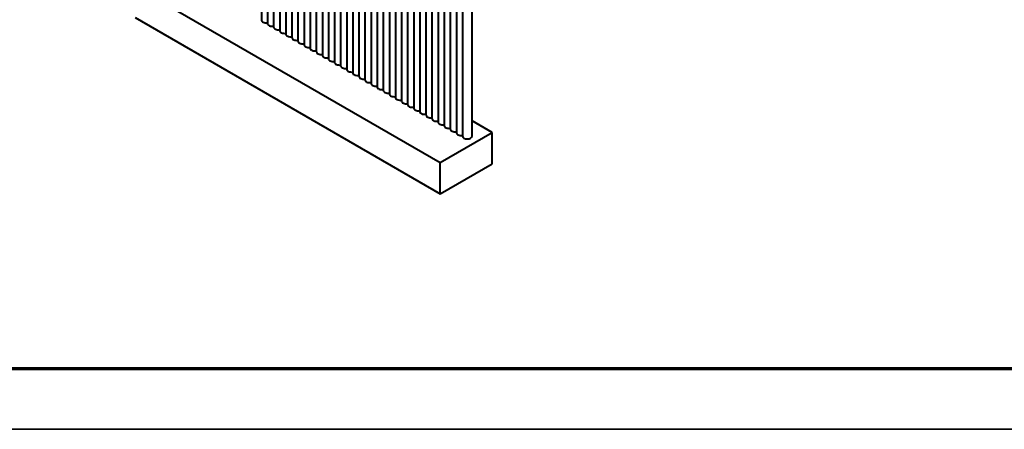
# Model space of a CAD drawing. Header units: millimetres. Extents: x 1 to 420, y -2 to 296.
# Tile 2 of 33: x 46 to 128, y 0 to 34. Entities that reach past the tile are written whole.
import ezdxf

# ---------------------------------------------------------------- set-up
doc = ezdxf.new("R2010")
doc.units = ezdxf.units.MM
for name, color, linetype in [('_Translation', 7, 'Continuous'), ('CB000601.00.00', 7, 'Continuous'), ('Default', 7, 'Continuous'), ('Predefinito', 7, 'Continuous')]:
    doc.layers.add(name, color=color, linetype=linetype)

# ---------------------------------------------------------------- blocks, each defined once
blk = doc.blocks.new('SE2')
at = {"layer": 'CB000601.00.00', "color": 7, "linetype": 'Continuous', "lineweight": 40}
for p, q in [((65.796, 56.378), (65.796, 34.179)), ((66.306, 56.084), (66.306, 33.885)), ((66.815, 55.79), (66.815, 33.591)), ((67.324, 55.496), (67.324, 33.297)), ((67.833, 55.202), (67.833, 33.003)), ((68.342, 54.908), (68.342, 32.709)), ((68.851, 54.614), (68.851, 32.415)), ((69.36, 54.321), (69.36, 32.121)), ((69.869, 54.027), (69.869, 31.827)), ((70.378, 53.733), (70.378, 31.533)), ((70.888, 53.439), (70.888, 31.24)), ((71.397, 53.145), (71.397, 30.946)), ((71.906, 52.851), (71.906, 30.652)), ((72.415, 52.557), (72.415, 30.358)), ((72.924, 52.263), (72.924, 30.064)), ((73.433, 51.969), (73.433, 29.77)), ((73.942, 51.675), (73.942, 29.476)), ((74.451, 51.381), (74.451, 29.182)), ((74.961, 51.087), (74.961, 28.888)), ((75.47, 50.793), (75.47, 28.594)), ((75.979, 50.499), (75.979, 28.3)), ((76.488, 50.205), (76.488, 28.006)), ((76.997, 49.911), (76.997, 27.712)), ((77.506, 49.618), (77.506, 27.418)), ((78.015, 49.324), (78.015, 27.124)), ((78.524, 49.03), (78.524, 26.83)), ((79.033, 48.736), (79.033, 26.536)), ((79.543, 48.442), (79.543, 26.243)), ((80.052, 48.148), (80.052, 25.949)), ((80.561, 47.854), (80.561, 25.655)), ((81.07, 47.56), (81.07, 25.361)), ((81.579, 47.266), (81.579, 25.067)), ((82.088, 46.972), (82.088, 24.773)), ((82.597, 46.678), (82.597, 24.479)), ((83.397, 24.479), (83.397, 46.216)), ((55.238, 36.992), (80.741, 22.267)), ((55.238, 34.379), (80.741, 19.655)), ((85.081, 24.773), (83.397, 25.745)), ((80.741, 22.267), (85.081, 24.773)), ((85.081, 22.16), (85.081, 24.773)), ((80.741, 19.655), (80.741, 22.267)), ((80.741, 19.655), (85.081, 22.16))]:
    blk.add_line(p, q, dxfattribs=at)
for centre, end_param in [((66.196, 34.179), 4.988683), ((66.706, 33.885), 4.988683), ((67.215, 33.591), 4.988683), ((67.724, 33.297), 4.988683), ((68.233, 33.003), 4.988683), ((68.742, 32.709), 4.988683), ((69.251, 32.415), 4.988683), ((69.76, 32.121), 4.988683), ((70.269, 31.827), 4.988683), ((70.778, 31.533), 4.988683), ((71.288, 31.24), 4.988683), ((71.797, 30.946), 4.988683), ((72.306, 30.652), 4.988683), ((72.815, 30.358), 4.988683), ((73.324, 30.064), 4.988683), ((73.833, 29.77), 4.988683), ((74.342, 29.476), 4.988683), ((74.851, 29.182), 4.988683), ((75.361, 28.888), 4.988683), ((75.87, 28.594), 4.988683), ((76.379, 28.3), 4.988683), ((76.888, 28.006), 4.988683), ((77.397, 27.712), 4.988683), ((77.906, 27.418), 4.988683), ((78.415, 27.124), 4.988683), ((78.924, 26.83), 4.988683), ((79.433, 26.536), 4.988683), ((79.943, 26.243), 4.988683), ((80.452, 25.949), 4.988683), ((80.961, 25.655), 4.988683), ((81.47, 25.361), 4.988683), ((81.979, 25.067), 4.988683), ((82.488, 24.773), 4.988683), ((82.997, 24.479), 6.283185)]:
    blk.add_ellipse(centre, major_axis=(0.4, 0), ratio=0.57735, start_param=3.141593, end_param=end_param, dxfattribs=at)

msp = doc.modelspace()

# ---------------------------------------------------------------- linework, layer by layer
at = {"layer": '_Translation', "color": 7, "linetype": 'Continuous', "lineweight": 70}
msp.add_line((415.345, 5.051), (5.475, 5.051), dxfattribs=at)
at = {"layer": 'Predefinito', "color": 7, "linetype": 'Continuous', "lineweight": 35}
msp.add_line((420.012, -0.008), (0.74, -0.008), dxfattribs=at)

# ---------------------------------------------------------------- block references
at = {"layer": 'Default'}
msp.add_blockref('SE2', (0, 0), dxfattribs=at)

doc.saveas('drawing.dxf')
